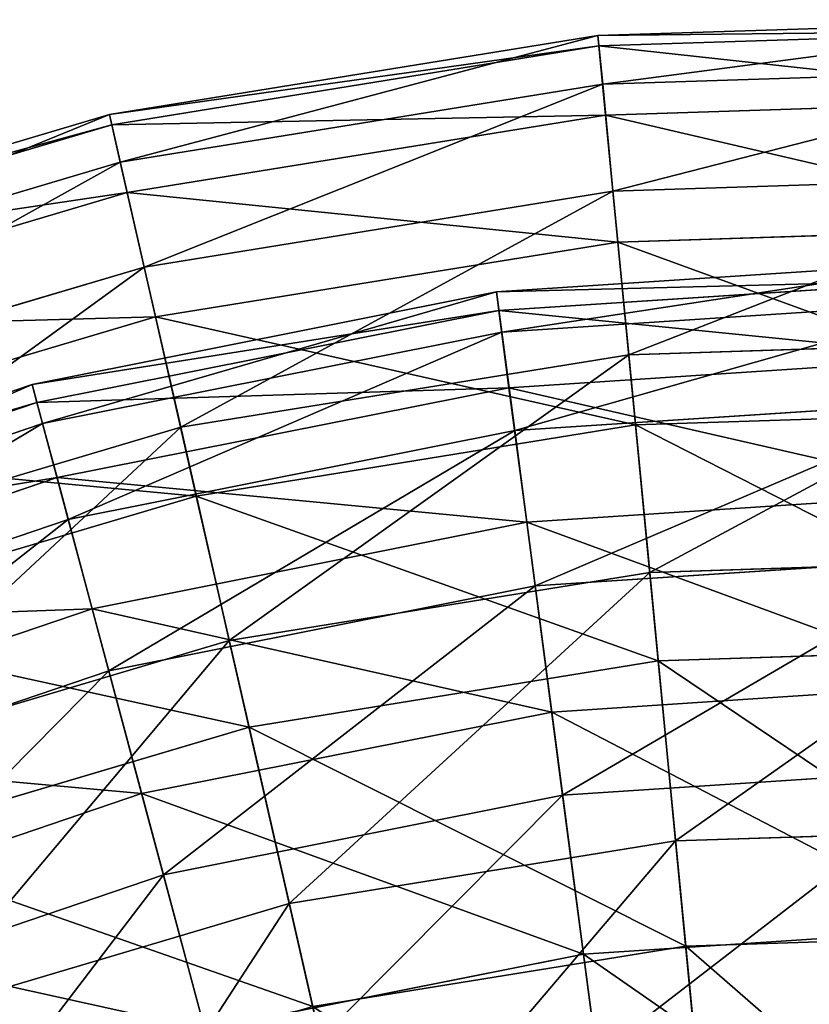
# Model space of a CAD drawing. Extents: x 1 to 199, y -10 to 2.
# Tile 200 of 256: x 16.62 to 17.85, y 0.31 to 1.84. Entities that reach past the tile are written whole.
import ezdxf

# ---------------------------------------------------------------- set-up
doc = ezdxf.new("R2010")
doc.units = 0
doc.header["$LTSCALE"] = 2.54
doc.layers.get('0').update_dxf_attribs({"color": 13, "linetype": 'CONTINUOUS'})

# ---------------------------------------------------------------- blocks, each defined once
blk = doc.blocks.new('SLING-V-10355_STL')
at = {"color": 0}
for p, q in [((18.2868, 1.8374, 6.9411), (17.519, 1.8127, 6.9411)), ((18.2868, 1.8374, 6.9411), (17.519, 1.8127, 6.9411)), ((18.2863, 1.8213, 6.1982), (17.5205, 1.7967, 6.1982)), ((18.2863, 1.8213, 6.1982), (17.5205, 1.7967, 6.1982)), ((17.519, 1.8127, 6.9411), (16.7606, 1.6901, 6.9411)), ((17.519, 1.8127, 6.9411), (16.7606, 1.6901, 6.9411)), ((17.519, 1.8127, 6.9411), (17.5263, 1.7372, 7.6803)), ((17.519, 1.8127, 6.9411), (17.5263, 1.7372, 7.6803)), ((17.5205, 1.7967, 6.1982), (17.519, 1.8127, 6.9411)), ((17.5205, 1.7967, 6.1982), (17.519, 1.8127, 6.9411)), ((17.5205, 1.7967, 6.1982), (16.7642, 1.6744, 6.1982)), ((17.5205, 1.7967, 6.1982), (16.7642, 1.6744, 6.1982)), ((17.5309, 1.6894, 5.4629), (17.5205, 1.7967, 6.1982)), ((17.5309, 1.6894, 5.4629), (17.5205, 1.7967, 6.1982)), ((18.2844, 1.7616, 7.6803), (17.5263, 1.7372, 7.6803)), ((18.2844, 1.7616, 7.6803), (17.5263, 1.7372, 7.6803)), ((17.5263, 1.7372, 7.6803), (16.7775, 1.6162, 7.6803)), ((17.5263, 1.7372, 7.6803), (16.7775, 1.6162, 7.6803)), ((17.5263, 1.7372, 7.6803), (17.5423, 1.5714, 8.4045)), ((17.5263, 1.7372, 7.6803), (17.5423, 1.5714, 8.4045)), ((18.2829, 1.7135, 5.4629), (17.5309, 1.6894, 5.4629)), ((18.2829, 1.7135, 5.4629), (17.5309, 1.6894, 5.4629)), ((16.7606, 1.6901, 6.9411), (16.0242, 1.4716, 6.9411)), ((16.7606, 1.6901, 6.9411), (16.0242, 1.4716, 6.9411)), ((16.7606, 1.6901, 6.9411), (16.7775, 1.6162, 7.6803)), ((16.7606, 1.6901, 6.9411), (16.7775, 1.6162, 7.6803)), ((16.7642, 1.6744, 6.1982), (16.7606, 1.6901, 6.9411)), ((16.7642, 1.6744, 6.1982), (16.7606, 1.6901, 6.9411)), ((17.5309, 1.6894, 5.4629), (16.7882, 1.5693, 5.4629)), ((17.5309, 1.6894, 5.4629), (16.7882, 1.5693, 5.4629)), ((17.5499, 1.4924, 4.7467), (17.5309, 1.6894, 5.4629)), ((17.5499, 1.4924, 4.7467), (17.5309, 1.6894, 5.4629)), ((16.7642, 1.6744, 6.1982), (16.0297, 1.4564, 6.1982)), ((16.7642, 1.6744, 6.1982), (16.0297, 1.4564, 6.1982)), ((16.7882, 1.5693, 5.4629), (16.7642, 1.6744, 6.1982)), ((16.7882, 1.5693, 5.4629), (16.7642, 1.6744, 6.1982)), ((16.7775, 1.6162, 7.6803), (16.0504, 1.4004, 7.6803)), ((16.7775, 1.6162, 7.6803), (16.0504, 1.4004, 7.6803)), ((16.7775, 1.6162, 7.6803), (16.8146, 1.4537, 8.4045)), ((16.7775, 1.6162, 7.6803), (16.8146, 1.4537, 8.4045)), ((18.2791, 1.595, 8.4045), (17.5423, 1.5714, 8.4045)), ((18.2791, 1.595, 8.4045), (17.5423, 1.5714, 8.4045)), ((16.7882, 1.5693, 5.4629), (16.067, 1.3552, 5.4629)), ((16.7882, 1.5693, 5.4629), (16.067, 1.3552, 5.4629)), ((16.8322, 1.3764, 4.7467), (16.7882, 1.5693, 5.4629)), ((16.8322, 1.3764, 4.7467), (16.7882, 1.5693, 5.4629)), ((17.5423, 1.5714, 8.4045), (16.8146, 1.4537, 8.4045)), ((17.5423, 1.5714, 8.4045), (16.8146, 1.4537, 8.4045)), ((17.5423, 1.5714, 8.4045), (17.5668, 1.3177, 9.1025)), ((17.5423, 1.5714, 8.4045), (17.5668, 1.3177, 9.1025)), ((18.2765, 1.5157, 4.7467), (17.5499, 1.4924, 4.7467)), ((18.2765, 1.5157, 4.7467), (17.5499, 1.4924, 4.7467)), ((17.5499, 1.4924, 4.7467), (16.8322, 1.3764, 4.7467)), ((17.5499, 1.4924, 4.7467), (16.8322, 1.3764, 4.7467)), ((17.5773, 1.2088, 4.0604), (17.5499, 1.4924, 4.7467)), ((17.5773, 1.2088, 4.0604), (17.5499, 1.4924, 4.7467)), ((16.8146, 1.4537, 8.4045), (16.1079, 1.244, 8.4045)), ((16.8146, 1.4537, 8.4045), (16.1079, 1.244, 8.4045)), ((16.8146, 1.4537, 8.4045), (16.8713, 1.2052, 9.1025)), ((16.8146, 1.4537, 8.4045), (16.8713, 1.2052, 9.1025)), ((17.3614, 1.4151, 6.557), (18.0947, 1.4632, 6.557)), ((17.3614, 1.4151, 6.557), (18.0947, 1.4632, 6.557)), ((17.3652, 1.3863, 7.2935), (18.0947, 1.4341, 7.2935)), ((17.3652, 1.3863, 7.2935), (18.0947, 1.4341, 7.2935)), ((16.6407, 1.2718, 6.557), (17.3614, 1.4151, 6.557)), ((16.6407, 1.2718, 6.557), (17.3614, 1.4151, 6.557)), ((17.3652, 1.3863, 7.2935), (17.3614, 1.4151, 6.557)), ((17.3652, 1.3863, 7.2935), (17.3614, 1.4151, 6.557)), ((17.3614, 1.4151, 6.557), (17.3696, 1.3527, 5.8226)), ((17.3614, 1.4151, 6.557), (17.3696, 1.3527, 5.8226)), ((17.3696, 1.3527, 5.8226), (18.0947, 1.4002, 5.8226)), ((17.3696, 1.3527, 5.8226), (18.0947, 1.4002, 5.8226)), ((16.8322, 1.3764, 4.7467), (16.1353, 1.1695, 4.7467)), ((16.8322, 1.3764, 4.7467), (16.1353, 1.1695, 4.7467)), ((16.6482, 1.2437, 7.2935), (17.3652, 1.3863, 7.2935)), ((16.6482, 1.2437, 7.2935), (17.3652, 1.3863, 7.2935)), ((16.8956, 1.0986, 4.0604), (16.8322, 1.3764, 4.7467)), ((16.8956, 1.0986, 4.0604), (16.8322, 1.3764, 4.7467)), ((17.3809, 1.2666, 8.0207), (17.3652, 1.3863, 7.2935)), ((17.3809, 1.2666, 8.0207), (17.3652, 1.3863, 7.2935)), ((16.6569, 1.211, 5.8226), (17.3696, 1.3527, 5.8226)), ((16.6569, 1.211, 5.8226), (17.3696, 1.3527, 5.8226)), ((17.3696, 1.3527, 5.8226), (17.3897, 1.2, 5.1017)), ((17.3696, 1.3527, 5.8226), (17.3897, 1.2, 5.1017)), ((18.2709, 1.3403, 9.1025), (17.5668, 1.3177, 9.1025)), ((18.2709, 1.3403, 9.1025), (17.5668, 1.3177, 9.1025)), ((17.5668, 1.3177, 9.1025), (16.8713, 1.2052, 9.1025)), ((17.5668, 1.3177, 9.1025), (16.8713, 1.2052, 9.1025)), ((17.3809, 1.2666, 8.0207), (18.0947, 1.3134, 8.0207)), ((17.3809, 1.2666, 8.0207), (18.0947, 1.3134, 8.0207)), ((17.5668, 1.3177, 9.1025), (17.5993, 0.98, 9.7637)), ((17.5668, 1.3177, 9.1025), (17.5993, 0.98, 9.7637)), ((15.9448, 1.0356, 6.557), (16.6407, 1.2718, 6.557)), ((15.9448, 1.0356, 6.557), (16.6407, 1.2718, 6.557)), ((16.6482, 1.2437, 7.2935), (16.6407, 1.2718, 6.557)), ((16.6482, 1.2437, 7.2935), (16.6407, 1.2718, 6.557)), ((16.6407, 1.2718, 6.557), (16.6569, 1.211, 5.8226)), ((16.6407, 1.2718, 6.557), (16.6569, 1.211, 5.8226)), ((17.3809, 1.2666, 8.0207), (16.6794, 1.1271, 8.0207)), ((17.3809, 1.2666, 8.0207), (16.6794, 1.1271, 8.0207)), ((17.3809, 1.2666, 8.0207), (17.4084, 1.058, 8.7272)), ((17.3809, 1.2666, 8.0207), (17.4084, 1.058, 8.7272)), ((16.6482, 1.2437, 7.2935), (15.9559, 1.0087, 7.2935)), ((16.6482, 1.2437, 7.2935), (15.9559, 1.0087, 7.2935)), ((16.6482, 1.2437, 7.2935), (16.6794, 1.1271, 8.0207)), ((16.6482, 1.2437, 7.2935), (16.6794, 1.1271, 8.0207)), ((17.3897, 1.2, 5.1017), (18.0947, 1.2462, 5.1017)), ((17.3897, 1.2, 5.1017), (18.0947, 1.2462, 5.1017)), ((18.2674, 1.231, 4.0604), (17.5773, 1.2088, 4.0604)), ((18.2674, 1.231, 4.0604), (17.5773, 1.2088, 4.0604)), ((15.9689, 0.9774, 5.8226), (16.6569, 1.211, 5.8226)), ((15.9689, 0.9774, 5.8226), (16.6569, 1.211, 5.8226)), ((16.6569, 1.211, 5.8226), (16.6968, 1.0622, 5.1017)), ((16.6569, 1.211, 5.8226), (16.6968, 1.0622, 5.1017)), ((17.5773, 1.2088, 4.0604), (16.8956, 1.0986, 4.0604)), ((17.5773, 1.2088, 4.0604), (16.8956, 1.0986, 4.0604)), ((17.6126, 0.843, 3.4145), (17.5773, 1.2088, 4.0604)), ((17.6126, 0.843, 3.4145), (17.5773, 1.2088, 4.0604)), ((16.8713, 1.2052, 9.1025), (16.1959, 1.0048, 9.1025)), ((16.8713, 1.2052, 9.1025), (16.1959, 1.0048, 9.1025)), ((16.6968, 1.0622, 5.1017), (17.3897, 1.2, 5.1017)), ((16.6968, 1.0622, 5.1017), (17.3897, 1.2, 5.1017)), ((16.8713, 1.2052, 9.1025), (16.9468, 0.8745, 9.7637)), ((16.8713, 1.2052, 9.1025), (16.9468, 0.8745, 9.7637)), ((17.4214, 0.9593, 4.4057), (17.3897, 1.2, 5.1017)), ((17.4214, 0.9593, 4.4057), (17.3897, 1.2, 5.1017)), ((16.0021, 0.8972, 8.0207), (16.6794, 1.1271, 8.0207)), ((16.0021, 0.8972, 8.0207), (16.6794, 1.1271, 8.0207)), ((16.7339, 0.9238, 8.7272), (16.6794, 1.1271, 8.0207)), ((16.7339, 0.9238, 8.7272), (16.6794, 1.1271, 8.0207)), ((18.0947, 1.103, 8.7272), (17.4084, 1.058, 8.7272)), ((18.0947, 1.103, 8.7272), (17.4084, 1.058, 8.7272)), ((16.8956, 1.0986, 4.0604), (16.2337, 0.9022, 4.0604)), ((16.8956, 1.0986, 4.0604), (16.2337, 0.9022, 4.0604)), ((16.9774, 0.7403, 3.4145), (16.8956, 1.0986, 4.0604)), ((16.9774, 0.7403, 3.4145), (16.8956, 1.0986, 4.0604)), ((16.0278, 0.8351, 5.1017), (16.6968, 1.0622, 5.1017)), ((16.0278, 0.8351, 5.1017), (16.6968, 1.0622, 5.1017)), ((16.6968, 1.0622, 5.1017), (16.7596, 0.8277, 4.4057)), ((16.6968, 1.0622, 5.1017), (16.7596, 0.8277, 4.4057)), ((16.7339, 0.9238, 8.7272), (17.4084, 1.058, 8.7272)), ((16.7339, 0.9238, 8.7272), (17.4084, 1.058, 8.7272)), ((17.4472, 0.7636, 9.4018), (17.4084, 1.058, 8.7272)), ((17.4472, 0.7636, 9.4018), (17.4084, 1.058, 8.7272)), ((17.4214, 0.9593, 4.4057), (18.0947, 1.0034, 4.4057)), ((17.4214, 0.9593, 4.4057), (18.0947, 1.0034, 4.4057)), ((18.26, 1.0012, 9.7637), (17.5993, 0.98, 9.7637)), ((18.26, 1.0012, 9.7637), (17.5993, 0.98, 9.7637)), ((17.5993, 0.98, 9.7637), (16.9468, 0.8745, 9.7637)), ((17.5993, 0.98, 9.7637), (16.9468, 0.8745, 9.7637)), ((17.5993, 0.98, 9.7637), (17.6395, 0.5636, 10.3778)), ((17.5993, 0.98, 9.7637), (17.6395, 0.5636, 10.3778)), ((16.7596, 0.8277, 4.4057), (17.4214, 0.9593, 4.4057)), ((16.7596, 0.8277, 4.4057), (17.4214, 0.9593, 4.4057)), ((17.4642, 0.6345, 3.7454), (17.4214, 0.9593, 4.4057)), ((17.4642, 0.6345, 3.7454), (17.4214, 0.9593, 4.4057)), ((16.0827, 0.7027, 8.7272), (16.7339, 0.9238, 8.7272)), ((16.0827, 0.7027, 8.7272), (16.7339, 0.9238, 8.7272)), ((16.8107, 0.637, 9.4018), (16.7339, 0.9238, 8.7272)), ((16.8107, 0.637, 9.4018), (16.7339, 0.9238, 8.7272)), ((16.9468, 0.8745, 9.7637), (16.3131, 0.6865, 9.7637)), ((16.9468, 0.8745, 9.7637), (16.3131, 0.6865, 9.7637)), ((16.9468, 0.8745, 9.7637), (17.0399, 0.4667, 10.3778)), ((16.9468, 0.8745, 9.7637), (17.0399, 0.4667, 10.3778)), ((18.2556, 0.8636, 3.4145), (17.6126, 0.843, 3.4145)), ((18.2556, 0.8636, 3.4145), (17.6126, 0.843, 3.4145)), ((17.6126, 0.843, 3.4145), (16.9774, 0.7403, 3.4145)), ((17.6126, 0.843, 3.4145), (16.9774, 0.7403, 3.4145)), ((17.6552, 0.4005, 2.8191), (17.6126, 0.843, 3.4145)), ((17.6552, 0.4005, 2.8191), (17.6126, 0.843, 3.4145)), ((16.1207, 0.6108, 4.4057), (16.7596, 0.8277, 4.4057)), ((16.1207, 0.6108, 4.4057), (16.7596, 0.8277, 4.4057)), ((16.8444, 0.5112, 3.7454), (16.7596, 0.8277, 4.4057)), ((16.8444, 0.5112, 3.7454), (16.7596, 0.8277, 4.4057)), ((17.4472, 0.7636, 9.4018), (18.0947, 0.8061, 9.4018)), ((17.4472, 0.7636, 9.4018), (18.0947, 0.8061, 9.4018)), ((16.8107, 0.637, 9.4018), (17.4472, 0.7636, 9.4018)), ((16.8107, 0.637, 9.4018), (17.4472, 0.7636, 9.4018)), ((17.4966, 0.3882, 10.0342), (17.4472, 0.7636, 9.4018)), ((17.4966, 0.3882, 10.0342), (17.4472, 0.7636, 9.4018)), ((16.9774, 0.7403, 3.4145), (16.3606, 0.5572, 3.4145)), ((16.9774, 0.7403, 3.4145), (16.3606, 0.5572, 3.4145)), ((17.0763, 0.3069, 2.8191), (16.9774, 0.7403, 3.4145)), ((17.0763, 0.3069, 2.8191), (16.9774, 0.7403, 3.4145)), ((17.4642, 0.6345, 3.7454), (18.0947, 0.6758, 3.7454)), ((17.4642, 0.6345, 3.7454), (18.0947, 0.6758, 3.7454)), ((16.1963, 0.4284, 9.4018), (16.8107, 0.637, 9.4018)), ((16.1963, 0.4284, 9.4018), (16.8107, 0.637, 9.4018)), ((16.9087, 0.2712, 10.0342), (16.8107, 0.637, 9.4018)), ((16.9087, 0.2712, 10.0342), (16.8107, 0.637, 9.4018)), ((16.8444, 0.5112, 3.7454), (17.4642, 0.6345, 3.7454)), ((16.8444, 0.5112, 3.7454), (17.4642, 0.6345, 3.7454)), ((17.5173, 0.2306, 3.1311), (17.4642, 0.6345, 3.7454)), ((17.5173, 0.2306, 3.1311), (17.4642, 0.6345, 3.7454)), ((18.2466, 0.5831, 10.3778), (17.6395, 0.5636, 10.3778)), ((18.2466, 0.5831, 10.3778), (17.6395, 0.5636, 10.3778)), ((17.6395, 0.5636, 10.3778), (17.0399, 0.4667, 10.3778)), ((17.6395, 0.5636, 10.3778), (17.0399, 0.4667, 10.3778)), ((17.6395, 0.5636, 10.3778), (17.6866, 0.0749, 10.9356)), ((17.6395, 0.5636, 10.3778), (17.6866, 0.0749, 10.9356)), ((16.2461, 0.3081, 3.7454), (16.8444, 0.5112, 3.7454)), ((16.2461, 0.3081, 3.7454), (16.8444, 0.5112, 3.7454)), ((16.9499, 0.1177, 3.1311), (16.8444, 0.5112, 3.7454)), ((16.9499, 0.1177, 3.1311), (16.8444, 0.5112, 3.7454)), ((17.0399, 0.4667, 10.3778), (16.4576, 0.2939, 10.3778)), ((17.0399, 0.4667, 10.3778), (16.4576, 0.2939, 10.3778)), ((17.0399, 0.4667, 10.3778), (17.1491, -0.012, 10.9356)), ((17.0399, 0.4667, 10.3778), (17.1491, -0.012, 10.9356)), ((17.4966, 0.3882, 10.0342), (18.0947, 0.4274, 10.0342)), ((17.4966, 0.3882, 10.0342), (18.0947, 0.4274, 10.0342)), ((18.2413, 0.4193, 2.8191), (17.6552, 0.4005, 2.8191)), ((18.2413, 0.4193, 2.8191), (17.6552, 0.4005, 2.8191)), ((17.6552, 0.4005, 2.8191), (17.0763, 0.3069, 2.8191)), ((17.6552, 0.4005, 2.8191), (17.0763, 0.3069, 2.8191)), ((17.7047, -0.1119, 2.2832), (17.6552, 0.4005, 2.8191)), ((17.7047, -0.1119, 2.2832), (17.6552, 0.4005, 2.8191)), ((16.9087, 0.2712, 10.0342), (17.4966, 0.3882, 10.0342)), ((16.9087, 0.2712, 10.0342), (17.4966, 0.3882, 10.0342)), ((17.5559, -0.0625, 10.6145), (17.4966, 0.3882, 10.0342)), ((17.5559, -0.0625, 10.6145), (17.4966, 0.3882, 10.0342))]:
    blk.add_line(p, q, dxfattribs=at)
at = {"color": 7}
mesh = blk.add_polyface(dxfattribs=at)
corners = [(17.5263, 1.7372, 7.6803), (18.2868, 1.8374, 6.9411), (17.519, 1.8127, 6.9411), (18.2844, 1.7616, 7.6803)]
mesh.append_faces([[corners[k] for k in face] for face in [(0, 1, 2), (1, 0, 3)]], dxfattribs={"vtx0": -1, "color": 7})
mesh = blk.add_polyface(dxfattribs=at)
corners = [(17.519, 1.8127, 6.9411), (18.2863, 1.8213, 6.1982), (17.5205, 1.7967, 6.1982), (18.2868, 1.8374, 6.9411)]
mesh.append_faces([[corners[k] for k in face] for face in [(0, 1, 2), (1, 0, 3)]], dxfattribs={"vtx0": -1, "color": 7})
mesh = blk.add_polyface(dxfattribs=at)
corners = [(17.5205, 1.7967, 6.1982), (18.2829, 1.7135, 5.4629), (17.5309, 1.6894, 5.4629), (18.2863, 1.8213, 6.1982)]
mesh.append_faces([[corners[k] for k in face] for face in [(0, 1, 2), (1, 0, 3)]], dxfattribs={"vtx0": -1, "color": 7})
mesh = blk.add_polyface(dxfattribs=at)
corners = [(16.7775, 1.6162, 7.6803), (17.519, 1.8127, 6.9411), (16.7606, 1.6901, 6.9411), (17.5263, 1.7372, 7.6803)]
mesh.append_faces([[corners[k] for k in face] for face in [(0, 1, 2), (1, 0, 3)]], dxfattribs={"vtx0": -1, "color": 7})
mesh = blk.add_polyface(dxfattribs=at)
corners = [(16.7606, 1.6901, 6.9411), (17.5205, 1.7967, 6.1982), (16.7642, 1.6744, 6.1982), (17.519, 1.8127, 6.9411)]
mesh.append_faces([[corners[k] for k in face] for face in [(0, 1, 2), (1, 0, 3)]], dxfattribs={"vtx0": -1, "color": 7})
mesh = blk.add_polyface(dxfattribs=at)
corners = [(16.7642, 1.6744, 6.1982), (17.5309, 1.6894, 5.4629), (16.7882, 1.5693, 5.4629), (17.5205, 1.7967, 6.1982)]
mesh.append_faces([[corners[k] for k in face] for face in [(0, 1, 2), (1, 0, 3)]], dxfattribs={"vtx0": -1, "color": 7})
mesh = blk.add_polyface(dxfattribs=at)
corners = [(17.5423, 1.5714, 8.4045), (18.2844, 1.7616, 7.6803), (17.5263, 1.7372, 7.6803), (18.2791, 1.595, 8.4045)]
mesh.append_faces([[corners[k] for k in face] for face in [(0, 1, 2), (1, 0, 3)]], dxfattribs={"vtx0": -1, "color": 7})
mesh = blk.add_polyface(dxfattribs=at)
corners = [(16.8146, 1.4537, 8.4045), (17.5263, 1.7372, 7.6803), (16.7775, 1.6162, 7.6803), (17.5423, 1.5714, 8.4045)]
mesh.append_faces([[corners[k] for k in face] for face in [(0, 1, 2), (1, 0, 3)]], dxfattribs={"vtx0": -1, "color": 7})
mesh = blk.add_polyface(dxfattribs=at)
corners = [(17.5309, 1.6894, 5.4629), (18.2765, 1.5157, 4.7467), (17.5499, 1.4924, 4.7467), (18.2829, 1.7135, 5.4629)]
mesh.append_faces([[corners[k] for k in face] for face in [(0, 1, 2), (1, 0, 3)]], dxfattribs={"vtx0": -1, "color": 7})
mesh = blk.add_polyface(dxfattribs=at)
corners = [(16.0504, 1.4004, 7.6803), (16.7606, 1.6901, 6.9411), (16.0242, 1.4716, 6.9411), (16.7775, 1.6162, 7.6803)]
mesh.append_faces([[corners[k] for k in face] for face in [(0, 1, 2), (1, 0, 3)]], dxfattribs={"vtx0": -1, "color": 7})
mesh = blk.add_polyface(dxfattribs=at)
corners = [(16.0242, 1.4716, 6.9411), (16.7642, 1.6744, 6.1982), (16.0297, 1.4564, 6.1982), (16.7606, 1.6901, 6.9411)]
mesh.append_faces([[corners[k] for k in face] for face in [(0, 1, 2), (1, 0, 3)]], dxfattribs={"vtx0": -1, "color": 7})
mesh = blk.add_polyface(dxfattribs=at)
corners = [(16.7882, 1.5693, 5.4629), (17.5499, 1.4924, 4.7467), (16.8322, 1.3764, 4.7467), (17.5309, 1.6894, 5.4629)]
mesh.append_faces([[corners[k] for k in face] for face in [(0, 1, 2), (1, 0, 3)]], dxfattribs={"vtx0": -1, "color": 7})
mesh = blk.add_polyface(dxfattribs=at)
corners = [(16.0297, 1.4564, 6.1982), (16.7882, 1.5693, 5.4629), (16.067, 1.3552, 5.4629), (16.7642, 1.6744, 6.1982)]
mesh.append_faces([[corners[k] for k in face] for face in [(0, 1, 2), (1, 0, 3)]], dxfattribs={"vtx0": -1, "color": 7})
mesh = blk.add_polyface(dxfattribs=at)
corners = [(16.1079, 1.244, 8.4045), (16.7775, 1.6162, 7.6803), (16.0504, 1.4004, 7.6803), (16.8146, 1.4537, 8.4045)]
mesh.append_faces([[corners[k] for k in face] for face in [(0, 1, 2), (1, 0, 3)]], dxfattribs={"vtx0": -1, "color": 7})
mesh = blk.add_polyface(dxfattribs=at)
corners = [(17.5668, 1.3177, 9.1025), (18.2791, 1.595, 8.4045), (17.5423, 1.5714, 8.4045), (18.2709, 1.3403, 9.1025)]
mesh.append_faces([[corners[k] for k in face] for face in [(0, 1, 2), (1, 0, 3)]], dxfattribs={"vtx0": -1, "color": 7})
mesh = blk.add_polyface(dxfattribs=at)
corners = [(16.067, 1.3552, 5.4629), (16.8322, 1.3764, 4.7467), (16.1353, 1.1695, 4.7467), (16.7882, 1.5693, 5.4629)]
mesh.append_faces([[corners[k] for k in face] for face in [(0, 1, 2), (1, 0, 3)]], dxfattribs={"vtx0": -1, "color": 7})
mesh = blk.add_polyface(dxfattribs=at)
corners = [(16.8713, 1.2052, 9.1025), (17.5423, 1.5714, 8.4045), (16.8146, 1.4537, 8.4045), (17.5668, 1.3177, 9.1025)]
mesh.append_faces([[corners[k] for k in face] for face in [(0, 1, 2), (1, 0, 3)]], dxfattribs={"vtx0": -1, "color": 7})
mesh = blk.add_polyface(dxfattribs=at)
corners = [(17.5499, 1.4924, 4.7467), (18.2674, 1.231, 4.0604), (17.5773, 1.2088, 4.0604), (18.2765, 1.5157, 4.7467)]
mesh.append_faces([[corners[k] for k in face] for face in [(0, 1, 2), (1, 0, 3)]], dxfattribs={"vtx0": -1, "color": 7})
mesh = blk.add_polyface(dxfattribs=at)
corners = [(16.8322, 1.3764, 4.7467), (17.5773, 1.2088, 4.0604), (16.8956, 1.0986, 4.0604), (17.5499, 1.4924, 4.7467)]
mesh.append_faces([[corners[k] for k in face] for face in [(0, 1, 2), (1, 0, 3)]], dxfattribs={"vtx0": -1, "color": 7})
mesh = blk.add_polyface(dxfattribs=at)
corners = [(16.1959, 1.0048, 9.1025), (16.8146, 1.4537, 8.4045), (16.1079, 1.244, 8.4045), (16.8713, 1.2052, 9.1025)]
mesh.append_faces([[corners[k] for k in face] for face in [(0, 1, 2), (1, 0, 3)]], dxfattribs={"vtx0": -1, "color": 7})
mesh = blk.add_polyface(dxfattribs=at)
corners = [(18.0947, 1.4341, 7.2935), (17.3614, 1.4151, 6.557), (18.0947, 1.4632, 6.557), (17.3652, 1.3863, 7.2935)]
mesh.append_faces([[corners[k] for k in face] for face in [(0, 1, 2), (1, 0, 3)]], dxfattribs={"vtx0": -1, "color": 7})
mesh = blk.add_polyface(dxfattribs=at)
corners = [(18.0947, 1.4632, 6.557), (17.3696, 1.3527, 5.8226), (18.0947, 1.4002, 5.8226), (17.3614, 1.4151, 6.557)]
mesh.append_faces([[corners[k] for k in face] for face in [(0, 1, 2), (1, 0, 3)]], dxfattribs={"vtx0": -1, "color": 7})
mesh = blk.add_polyface(dxfattribs=at)
corners = [(18.0947, 1.3134, 8.0207), (17.3652, 1.3863, 7.2935), (18.0947, 1.4341, 7.2935), (17.3809, 1.2666, 8.0207)]
mesh.append_faces([[corners[k] for k in face] for face in [(0, 1, 2), (1, 0, 3)]], dxfattribs={"vtx0": -1, "color": 7})
mesh = blk.add_polyface(dxfattribs=at)
corners = [(17.3652, 1.3863, 7.2935), (16.6407, 1.2718, 6.557), (17.3614, 1.4151, 6.557), (16.6482, 1.2437, 7.2935)]
mesh.append_faces([[corners[k] for k in face] for face in [(0, 1, 2), (1, 0, 3)]], dxfattribs={"vtx0": -1, "color": 7})
mesh = blk.add_polyface(dxfattribs=at)
corners = [(17.3614, 1.4151, 6.557), (16.6569, 1.211, 5.8226), (17.3696, 1.3527, 5.8226), (16.6407, 1.2718, 6.557)]
mesh.append_faces([[corners[k] for k in face] for face in [(0, 1, 2), (1, 0, 3)]], dxfattribs={"vtx0": -1, "color": 7})
mesh = blk.add_polyface(dxfattribs=at)
corners = [(18.0947, 1.4002, 5.8226), (17.3897, 1.2, 5.1017), (18.0947, 1.2462, 5.1017), (17.3696, 1.3527, 5.8226)]
mesh.append_faces([[corners[k] for k in face] for face in [(0, 1, 2), (1, 0, 3)]], dxfattribs={"vtx0": -1, "color": 7})
mesh = blk.add_polyface(dxfattribs=at)
corners = [(16.1353, 1.1695, 4.7467), (16.8956, 1.0986, 4.0604), (16.2337, 0.9022, 4.0604), (16.8322, 1.3764, 4.7467)]
mesh.append_faces([[corners[k] for k in face] for face in [(0, 1, 2), (1, 0, 3)]], dxfattribs={"vtx0": -1, "color": 7})
mesh = blk.add_polyface(dxfattribs=at)
corners = [(17.3809, 1.2666, 8.0207), (16.6482, 1.2437, 7.2935), (17.3652, 1.3863, 7.2935), (16.6794, 1.1271, 8.0207)]
mesh.append_faces([[corners[k] for k in face] for face in [(0, 1, 2), (1, 0, 3)]], dxfattribs={"vtx0": -1, "color": 7})
mesh = blk.add_polyface(dxfattribs=at)
corners = [(17.3696, 1.3527, 5.8226), (16.6968, 1.0622, 5.1017), (17.3897, 1.2, 5.1017), (16.6569, 1.211, 5.8226)]
mesh.append_faces([[corners[k] for k in face] for face in [(0, 1, 2), (1, 0, 3)]], dxfattribs={"vtx0": -1, "color": 7})
mesh = blk.add_polyface(dxfattribs=at)
corners = [(17.5993, 0.98, 9.7637), (18.2709, 1.3403, 9.1025), (17.5668, 1.3177, 9.1025), (18.26, 1.0012, 9.7637)]
mesh.append_faces([[corners[k] for k in face] for face in [(0, 1, 2), (1, 0, 3)]], dxfattribs={"vtx0": -1, "color": 7})
mesh = blk.add_polyface(dxfattribs=at)
corners = [(16.9468, 0.8745, 9.7637), (17.5668, 1.3177, 9.1025), (16.8713, 1.2052, 9.1025), (17.5993, 0.98, 9.7637)]
mesh.append_faces([[corners[k] for k in face] for face in [(0, 1, 2), (1, 0, 3)]], dxfattribs={"vtx0": -1, "color": 7})
mesh = blk.add_polyface(dxfattribs=at)
corners = [(18.0947, 1.103, 8.7272), (17.3809, 1.2666, 8.0207), (18.0947, 1.3134, 8.0207), (17.4084, 1.058, 8.7272)]
mesh.append_faces([[corners[k] for k in face] for face in [(0, 1, 2), (1, 0, 3)]], dxfattribs={"vtx0": -1, "color": 7})
mesh = blk.add_polyface(dxfattribs=at)
corners = [(16.6482, 1.2437, 7.2935), (15.9448, 1.0356, 6.557), (16.6407, 1.2718, 6.557), (15.9559, 1.0087, 7.2935)]
mesh.append_faces([[corners[k] for k in face] for face in [(0, 1, 2), (1, 0, 3)]], dxfattribs={"vtx0": -1, "color": 7})
mesh = blk.add_polyface(dxfattribs=at)
corners = [(16.6407, 1.2718, 6.557), (15.9689, 0.9774, 5.8226), (16.6569, 1.211, 5.8226), (15.9448, 1.0356, 6.557)]
mesh.append_faces([[corners[k] for k in face] for face in [(0, 1, 2), (1, 0, 3)]], dxfattribs={"vtx0": -1, "color": 7})
mesh = blk.add_polyface(dxfattribs=at)
corners = [(17.4084, 1.058, 8.7272), (16.6794, 1.1271, 8.0207), (17.3809, 1.2666, 8.0207), (16.7339, 0.9238, 8.7272)]
mesh.append_faces([[corners[k] for k in face] for face in [(0, 1, 2), (1, 0, 3)]], dxfattribs={"vtx0": -1, "color": 7})
mesh = blk.add_polyface(dxfattribs=at)
corners = [(16.6794, 1.1271, 8.0207), (15.9559, 1.0087, 7.2935), (16.6482, 1.2437, 7.2935), (16.0021, 0.8972, 8.0207)]
mesh.append_faces([[corners[k] for k in face] for face in [(0, 1, 2), (1, 0, 3)]], dxfattribs={"vtx0": -1, "color": 7})
mesh = blk.add_polyface(dxfattribs=at)
corners = [(18.0947, 1.2462, 5.1017), (17.4214, 0.9593, 4.4057), (18.0947, 1.0034, 4.4057), (17.3897, 1.2, 5.1017)]
mesh.append_faces([[corners[k] for k in face] for face in [(0, 1, 2), (1, 0, 3)]], dxfattribs={"vtx0": -1, "color": 7})
mesh = blk.add_polyface(dxfattribs=at)
corners = [(17.5773, 1.2088, 4.0604), (18.2556, 0.8636, 3.4145), (17.6126, 0.843, 3.4145), (18.2674, 1.231, 4.0604)]
mesh.append_faces([[corners[k] for k in face] for face in [(0, 1, 2), (1, 0, 3)]], dxfattribs={"vtx0": -1, "color": 7})
mesh = blk.add_polyface(dxfattribs=at)
corners = [(16.6569, 1.211, 5.8226), (16.0278, 0.8351, 5.1017), (16.6968, 1.0622, 5.1017), (15.9689, 0.9774, 5.8226)]
mesh.append_faces([[corners[k] for k in face] for face in [(0, 1, 2), (1, 0, 3)]], dxfattribs={"vtx0": -1, "color": 7})
mesh = blk.add_polyface(dxfattribs=at)
corners = [(16.8956, 1.0986, 4.0604), (17.6126, 0.843, 3.4145), (16.9774, 0.7403, 3.4145), (17.5773, 1.2088, 4.0604)]
mesh.append_faces([[corners[k] for k in face] for face in [(0, 1, 2), (1, 0, 3)]], dxfattribs={"vtx0": -1, "color": 7})
mesh = blk.add_polyface(dxfattribs=at)
corners = [(16.3131, 0.6865, 9.7637), (16.8713, 1.2052, 9.1025), (16.1959, 1.0048, 9.1025), (16.9468, 0.8745, 9.7637)]
mesh.append_faces([[corners[k] for k in face] for face in [(0, 1, 2), (1, 0, 3)]], dxfattribs={"vtx0": -1, "color": 7})
mesh = blk.add_polyface(dxfattribs=at)
corners = [(17.3897, 1.2, 5.1017), (16.7596, 0.8277, 4.4057), (17.4214, 0.9593, 4.4057), (16.6968, 1.0622, 5.1017)]
mesh.append_faces([[corners[k] for k in face] for face in [(0, 1, 2), (1, 0, 3)]], dxfattribs={"vtx0": -1, "color": 7})
mesh = blk.add_polyface(dxfattribs=at)
corners = [(16.7339, 0.9238, 8.7272), (16.0021, 0.8972, 8.0207), (16.6794, 1.1271, 8.0207), (16.0827, 0.7027, 8.7272)]
mesh.append_faces([[corners[k] for k in face] for face in [(0, 1, 2), (1, 0, 3)]], dxfattribs={"vtx0": -1, "color": 7})
mesh = blk.add_polyface(dxfattribs=at)
corners = [(18.0947, 0.8061, 9.4018), (17.4084, 1.058, 8.7272), (18.0947, 1.103, 8.7272), (17.4472, 0.7636, 9.4018)]
mesh.append_faces([[corners[k] for k in face] for face in [(0, 1, 2), (1, 0, 3)]], dxfattribs={"vtx0": -1, "color": 7})
mesh = blk.add_polyface(dxfattribs=at)
corners = [(16.2337, 0.9022, 4.0604), (16.9774, 0.7403, 3.4145), (16.3606, 0.5572, 3.4145), (16.8956, 1.0986, 4.0604)]
mesh.append_faces([[corners[k] for k in face] for face in [(0, 1, 2), (1, 0, 3)]], dxfattribs={"vtx0": -1, "color": 7})
mesh = blk.add_polyface(dxfattribs=at)
corners = [(16.6968, 1.0622, 5.1017), (16.1207, 0.6108, 4.4057), (16.7596, 0.8277, 4.4057), (16.0278, 0.8351, 5.1017)]
mesh.append_faces([[corners[k] for k in face] for face in [(0, 1, 2), (1, 0, 3)]], dxfattribs={"vtx0": -1, "color": 7})
mesh = blk.add_polyface(dxfattribs=at)
corners = [(17.4472, 0.7636, 9.4018), (16.7339, 0.9238, 8.7272), (17.4084, 1.058, 8.7272), (16.8107, 0.637, 9.4018)]
mesh.append_faces([[corners[k] for k in face] for face in [(0, 1, 2), (1, 0, 3)]], dxfattribs={"vtx0": -1, "color": 7})
mesh = blk.add_polyface(dxfattribs=at)
corners = [(18.0947, 1.0034, 4.4057), (17.4642, 0.6345, 3.7454), (18.0947, 0.6758, 3.7454), (17.4214, 0.9593, 4.4057)]
mesh.append_faces([[corners[k] for k in face] for face in [(0, 1, 2), (1, 0, 3)]], dxfattribs={"vtx0": -1, "color": 7})
mesh = blk.add_polyface(dxfattribs=at)
corners = [(17.6395, 0.5636, 10.3778), (18.26, 1.0012, 9.7637), (17.5993, 0.98, 9.7637), (18.2466, 0.5831, 10.3778)]
mesh.append_faces([[corners[k] for k in face] for face in [(0, 1, 2), (1, 0, 3)]], dxfattribs={"vtx0": -1, "color": 7})
mesh = blk.add_polyface(dxfattribs=at)
corners = [(17.0399, 0.4667, 10.3778), (17.5993, 0.98, 9.7637), (16.9468, 0.8745, 9.7637), (17.6395, 0.5636, 10.3778)]
mesh.append_faces([[corners[k] for k in face] for face in [(0, 1, 2), (1, 0, 3)]], dxfattribs={"vtx0": -1, "color": 7})
mesh = blk.add_polyface(dxfattribs=at)
corners = [(17.4214, 0.9593, 4.4057), (16.8444, 0.5112, 3.7454), (17.4642, 0.6345, 3.7454), (16.7596, 0.8277, 4.4057)]
mesh.append_faces([[corners[k] for k in face] for face in [(0, 1, 2), (1, 0, 3)]], dxfattribs={"vtx0": -1, "color": 7})
mesh = blk.add_polyface(dxfattribs=at)
corners = [(16.8107, 0.637, 9.4018), (16.0827, 0.7027, 8.7272), (16.7339, 0.9238, 8.7272), (16.1963, 0.4284, 9.4018)]
mesh.append_faces([[corners[k] for k in face] for face in [(0, 1, 2), (1, 0, 3)]], dxfattribs={"vtx0": -1, "color": 7})
mesh = blk.add_polyface(dxfattribs=at)
corners = [(16.4576, 0.2939, 10.3778), (16.9468, 0.8745, 9.7637), (16.3131, 0.6865, 9.7637), (17.0399, 0.4667, 10.3778)]
mesh.append_faces([[corners[k] for k in face] for face in [(0, 1, 2), (1, 0, 3)]], dxfattribs={"vtx0": -1, "color": 7})
mesh = blk.add_polyface(dxfattribs=at)
corners = [(17.6126, 0.843, 3.4145), (18.2413, 0.4193, 2.8191), (17.6552, 0.4005, 2.8191), (18.2556, 0.8636, 3.4145)]
mesh.append_faces([[corners[k] for k in face] for face in [(0, 1, 2), (1, 0, 3)]], dxfattribs={"vtx0": -1, "color": 7})
mesh = blk.add_polyface(dxfattribs=at)
corners = [(16.9774, 0.7403, 3.4145), (17.6552, 0.4005, 2.8191), (17.0763, 0.3069, 2.8191), (17.6126, 0.843, 3.4145)]
mesh.append_faces([[corners[k] for k in face] for face in [(0, 1, 2), (1, 0, 3)]], dxfattribs={"vtx0": -1, "color": 7})
mesh = blk.add_polyface(dxfattribs=at)
corners = [(16.7596, 0.8277, 4.4057), (16.2461, 0.3081, 3.7454), (16.8444, 0.5112, 3.7454), (16.1207, 0.6108, 4.4057)]
mesh.append_faces([[corners[k] for k in face] for face in [(0, 1, 2), (1, 0, 3)]], dxfattribs={"vtx0": -1, "color": 7})
mesh = blk.add_polyface(dxfattribs=at)
corners = [(18.0947, 0.4274, 10.0342), (17.4472, 0.7636, 9.4018), (18.0947, 0.8061, 9.4018), (17.4966, 0.3882, 10.0342)]
mesh.append_faces([[corners[k] for k in face] for face in [(0, 1, 2), (1, 0, 3)]], dxfattribs={"vtx0": -1, "color": 7})
mesh = blk.add_polyface(dxfattribs=at)
corners = [(17.4966, 0.3882, 10.0342), (16.8107, 0.637, 9.4018), (17.4472, 0.7636, 9.4018), (16.9087, 0.2712, 10.0342)]
mesh.append_faces([[corners[k] for k in face] for face in [(0, 1, 2), (1, 0, 3)]], dxfattribs={"vtx0": -1, "color": 7})
mesh = blk.add_polyface(dxfattribs=at)
corners = [(16.3606, 0.5572, 3.4145), (17.0763, 0.3069, 2.8191), (16.5142, 0.14, 2.8191), (16.9774, 0.7403, 3.4145)]
mesh.append_faces([[corners[k] for k in face] for face in [(0, 1, 2), (1, 0, 3)]], dxfattribs={"vtx0": -1, "color": 7})
mesh = blk.add_polyface(dxfattribs=at)
corners = [(18.0947, 0.6758, 3.7454), (17.5173, 0.2306, 3.1311), (18.0947, 0.2684, 3.1311), (17.4642, 0.6345, 3.7454)]
mesh.append_faces([[corners[k] for k in face] for face in [(0, 1, 2), (1, 0, 3)]], dxfattribs={"vtx0": -1, "color": 7})
mesh = blk.add_polyface(dxfattribs=at)
corners = [(16.9087, 0.2712, 10.0342), (16.1963, 0.4284, 9.4018), (16.8107, 0.637, 9.4018), (16.3412, 0.0786, 10.0342)]
mesh.append_faces([[corners[k] for k in face] for face in [(0, 1, 2), (1, 0, 3)]], dxfattribs={"vtx0": -1, "color": 7})
mesh = blk.add_polyface(dxfattribs=at)
corners = [(17.4642, 0.6345, 3.7454), (16.9499, 0.1177, 3.1311), (17.5173, 0.2306, 3.1311), (16.8444, 0.5112, 3.7454)]
mesh.append_faces([[corners[k] for k in face] for face in [(0, 1, 2), (1, 0, 3)]], dxfattribs={"vtx0": -1, "color": 7})
mesh = blk.add_polyface(dxfattribs=at)
corners = [(17.6866, 0.0749, 10.9356), (18.2466, 0.5831, 10.3778), (17.6395, 0.5636, 10.3778), (18.2309, 0.0923, 10.9356)]
mesh.append_faces([[corners[k] for k in face] for face in [(0, 1, 2), (1, 0, 3)]], dxfattribs={"vtx0": -1, "color": 7})
mesh = blk.add_polyface(dxfattribs=at)
corners = [(17.1491, -0.012, 10.9356), (17.6395, 0.5636, 10.3778), (17.0399, 0.4667, 10.3778), (17.6866, 0.0749, 10.9356)]
mesh.append_faces([[corners[k] for k in face] for face in [(0, 1, 2), (1, 0, 3)]], dxfattribs={"vtx0": -1, "color": 7})
mesh = blk.add_polyface(dxfattribs=at)
corners = [(16.8444, 0.5112, 3.7454), (16.402, -0.0683, 3.1311), (16.9499, 0.1177, 3.1311), (16.2461, 0.3081, 3.7454)]
mesh.append_faces([[corners[k] for k in face] for face in [(0, 1, 2), (1, 0, 3)]], dxfattribs={"vtx0": -1, "color": 7})
mesh = blk.add_polyface(dxfattribs=at)
corners = [(16.6271, -0.167, 10.9356), (17.0399, 0.4667, 10.3778), (16.4576, 0.2939, 10.3778), (17.1491, -0.012, 10.9356)]
mesh.append_faces([[corners[k] for k in face] for face in [(0, 1, 2), (1, 0, 3)]], dxfattribs={"vtx0": -1, "color": 7})
mesh = blk.add_polyface(dxfattribs=at)
corners = [(18.0947, -0.0272, 10.6145), (17.4966, 0.3882, 10.0342), (18.0947, 0.4274, 10.0342), (17.5559, -0.0625, 10.6145)]
mesh.append_faces([[corners[k] for k in face] for face in [(0, 1, 2), (1, 0, 3)]], dxfattribs={"vtx0": -1, "color": 7})
mesh = blk.add_polyface(dxfattribs=at)
corners = [(17.6552, 0.4005, 2.8191), (18.2248, -0.0952, 2.2832), (17.7047, -0.1119, 2.2832), (18.2413, 0.4193, 2.8191)]
mesh.append_faces([[corners[k] for k in face] for face in [(0, 1, 2), (1, 0, 3)]], dxfattribs={"vtx0": -1, "color": 7})
mesh = blk.add_polyface(dxfattribs=at)
corners = [(17.0763, 0.3069, 2.8191), (17.7047, -0.1119, 2.2832), (17.1909, -0.195, 2.2832), (17.6552, 0.4005, 2.8191)]
mesh.append_faces([[corners[k] for k in face] for face in [(0, 1, 2), (1, 0, 3)]], dxfattribs={"vtx0": -1, "color": 7})
mesh = blk.add_polyface(dxfattribs=at)
corners = [(17.5559, -0.0625, 10.6145), (16.9087, 0.2712, 10.0342), (17.4966, 0.3882, 10.0342), (17.0264, -0.1679, 10.6145)]
mesh.append_faces([[corners[k] for k in face] for face in [(0, 1, 2), (1, 0, 3)]], dxfattribs={"vtx0": -1, "color": 7})

msp = doc.modelspace()

# ---------------------------------------------------------------- block references
at = {"color": 0}
msp.add_blockref('SLING-V-10355_STL', (0, 0), dxfattribs=at)

doc.saveas('drawing.dxf')
